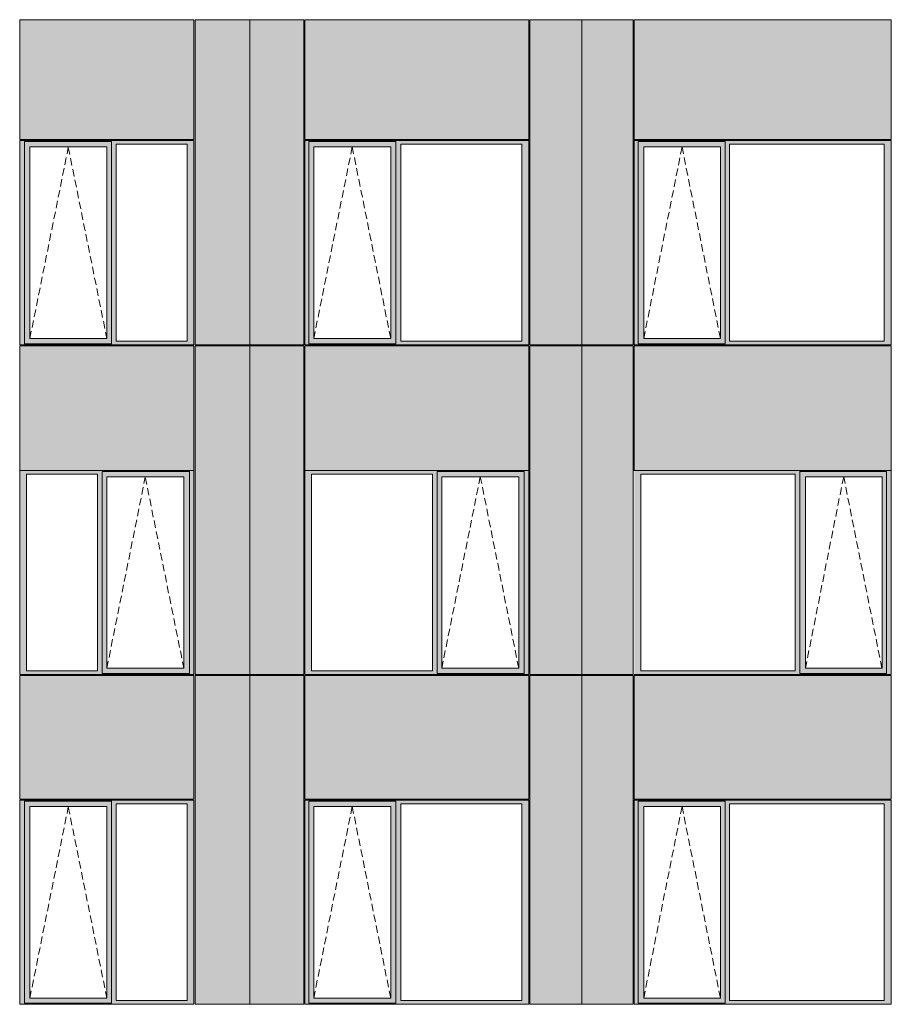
# Model space of a CAD drawing. Header units: millimetres. Extents: x -2957 to 755902, y -5565 to 302042.
# Tile 19 of 65: x 7897 to 16222, y 48748 to 58153. Entities that reach past the tile are written whole.
import ezdxf

# ---------------------------------------------------------------- set-up
doc = ezdxf.new("R2010")
doc.units = ezdxf.units.MM
doc.header["$MEASUREMENT"] = 0
doc.linetypes.add('OO_EOIAAY', pattern=[105.833361, 70.555568, -35.277793])
doc.layers.add('0_Ном._пера__1', color=7, linetype='Continuous', lineweight=0)
doc.layers.add('0_Ном._пера__120', color=7, linetype='Continuous', lineweight=0)
doc.layers.add('АР-Стены_внешние_.АР_Ном._пера__214', color=7, linetype='Continuous', lineweight=0, true_color=0xe2eaf1)

msp = doc.modelspace()

# ---------------------------------------------------------------- hatches: boundary and pattern name
at = {"layer": '0_Ном._пера__1', "linetype": 'Continuous', "lineweight": 0, "true_color": 0x000000}
for points in [[(9561.889, 56998.425), (9561.889, 56963.424), (9497.661, 56963.424), (8819.277, 56963.424), (8774.893, 56963.424), (8774.893, 56988.424), (7941.461, 56988.424), (7941.461, 56963.424), (7897.077, 56963.424), (7897.077, 56998.424)], [(10620.315, 56998.425), (10620.315, 56963.425), (10659.886, 56963.425), (10659.886, 56988.425), (11489.195, 56988.425), (11489.195, 56963.425), (11537.702, 56963.425), (12691.804, 56963.425), (12760.846, 56963.425), (12760.846, 56998.425)], [(16222.035, 56998.425), (13767.129, 56998.425), (13767.129, 56963.425), (13804.975, 56963.425), (13804.975, 56988.425), (14633.935, 56988.425), (14633.935, 56963.425), (14678.081, 56963.425), (16153.363, 56963.425), (16222.035, 56963.425)], [(7941.461, 55083.425), (7897.077, 55083.425), (7897.077, 56963.424), (7941.461, 56963.424)], [(8774.893, 56938.424), (8729.7, 56938.424), (7994.899, 56938.425), (7941.461, 56938.425), (7941.461, 56988.424), (8774.893, 56988.424)], [(7941.461, 56938.425), (7994.074, 56938.425), (7994.074, 55108.425), (7941.461, 55108.425)], [(8774.893, 56938.425), (8774.893, 55108.425), (8729.7, 55108.425), (8729.7, 56938.425)], [(8774.893, 56963.424), (8819.277, 56963.424), (8819.277, 55083.425), (8774.893, 55083.425)], [(9497.661, 56963.424), (9561.889, 56963.424), (9561.889, 55083.425), (9497.661, 55083.425)], [(10659.886, 56963.425), (10620.315, 56963.425), (10620.315, 55083.425), (10659.886, 55083.425)], [(11489.195, 56988.425), (10659.886, 56988.425), (10659.886, 56938.425), (10705.079, 56938.425), (11439.88, 56938.425), (11489.195, 56938.425)], [(10705.079, 56938.425), (10659.886, 56938.425), (10659.886, 55108.425), (10705.079, 55108.425)], [(11440.704, 56938.425), (11440.704, 55108.425), (11489.195, 55108.425), (11489.195, 56938.425)], [(11489.195, 56963.425), (11489.195, 55083.425), (11537.702, 55083.425), (11537.702, 56963.425)], [(12691.804, 56963.425), (12691.804, 55083.425), (12760.846, 55083.425), (12760.846, 56963.425)], [(13804.975, 56963.425), (13767.129, 56963.425), (13767.129, 55083.425), (13804.975, 55083.425)], [(13804.975, 56938.425), (13858.874, 56938.425), (14589.732, 56938.425), (14633.935, 56938.425), (14633.935, 56988.425), (13804.975, 56988.425)], [(13804.975, 56938.425), (13804.975, 55108.425), (13857.904, 55108.425), (13857.904, 56938.425)], [(14589.732, 55108.425), (14633.935, 55108.425), (14633.935, 56938.425), (14589.732, 56938.425)], [(14633.935, 55083.425), (14678.081, 55083.425), (14678.081, 56963.425), (14633.935, 56963.425)], [(16153.363, 55083.425), (16222.035, 55083.425), (16222.035, 56963.425), (16153.363, 56963.425)], [(9561.889, 55083.425), (9561.889, 55048.425), (7897.077, 55048.425), (7897.077, 55083.425), (7941.461, 55083.425), (7941.461, 55058.425), (8774.893, 55058.425), (8774.893, 55083.425), (8819.277, 55083.425), (9497.661, 55083.425)], [(8774.893, 55108.425), (8774.893, 55058.425), (7941.461, 55058.425), (7941.461, 55108.425), (7994.899, 55108.425), (8729.7, 55108.425)], [(10620.315, 55083.425), (10620.315, 55048.425), (12760.846, 55048.425), (12760.846, 55083.425), (12691.804, 55083.425), (11537.702, 55083.425), (11489.195, 55083.425), (11489.195, 55058.425), (10659.886, 55058.425), (10659.886, 55083.425)], [(10705.079, 55108.425), (10659.886, 55108.425), (10659.886, 55058.425), (11489.195, 55058.425), (11489.195, 55108.425), (11439.88, 55108.425)], [(13767.129, 55083.425), (13767.129, 55048.425), (16222.035, 55048.425), (16222.035, 55083.425), (16153.363, 55083.425), (14678.081, 55083.425), (14633.935, 55083.425), (14633.935, 55058.425), (13804.975, 55058.425), (13804.975, 55083.425)], [(13804.975, 55108.425), (13804.975, 55058.425), (14633.935, 55058.425), (14633.935, 55108.425), (14589.732, 55108.425), (13858.874, 55108.425)], [(7897.077, 53848.425), (7897.077, 53813.425), (7961.305, 53813.425), (8639.689, 53813.425), (8684.073, 53813.425), (8684.073, 53838.425), (9517.505, 53838.425), (9517.505, 53813.425), (9561.889, 53813.425), (9561.889, 53848.425)], [(7961.305, 53813.425), (7897.077, 53813.425), (7897.077, 51933.425), (7961.305, 51933.425)], [(8684.073, 53813.425), (8639.689, 53813.425), (8639.689, 51933.425), (8684.073, 51933.425)], [(8684.073, 53788.424), (8729.266, 53788.424), (9464.067, 53788.425), (9517.505, 53788.425), (9517.505, 53838.425), (8684.073, 53838.425)], [(9517.505, 51933.425), (9561.889, 51933.425), (9561.889, 53813.425), (9517.505, 53813.425)], [(10620.315, 53848.425), (10620.315, 53813.425), (10684.543, 53813.425), (11838.646, 53813.425), (11883.03, 53813.425), (11883.03, 53838.425), (12716.462, 53838.425), (12716.462, 53813.425), (12760.846, 53813.425), (12760.846, 53848.425)], [(10684.543, 53813.425), (10620.315, 53813.425), (10620.315, 51933.425), (10684.543, 51933.425)], [(11883.03, 53813.425), (11838.646, 53813.425), (11838.646, 51933.425), (11883.03, 51933.425)], [(11883.03, 53788.425), (11928.223, 53788.425), (12663.024, 53788.425), (12716.462, 53788.425), (12716.462, 53838.425), (11883.03, 53838.425)], [(12716.462, 51933.425), (12760.846, 51933.425), (12760.846, 53813.425), (12716.462, 53813.425)], [(13767.129, 53848.425), (13767.129, 53813.425), (13829.5, 53813.425), (15304.782, 53813.425), (15348.928, 53813.425), (15348.928, 53838.425), (16177.889, 53838.425), (16177.889, 53813.425), (16222.035, 53813.425), (16222.035, 53848.425)], [(13829.5, 53813.425), (13767.129, 53813.425), (13767.129, 51933.425), (13829.5, 51933.425)], [(15348.928, 53813.425), (15304.782, 53813.425), (15304.782, 51933.425), (15348.928, 51933.425)], [(15348.928, 53838.425), (15348.928, 53788.425), (15402.827, 53788.425), (16133.686, 53788.425), (16177.889, 53788.425), (16177.889, 53838.425)], [(16177.889, 51933.425), (16222.035, 51933.425), (16222.035, 53813.425), (16177.889, 53813.425)], [(8684.073, 53788.425), (8684.073, 51958.425), (8729.266, 51958.425), (8729.266, 53788.425)], [(9517.505, 53788.425), (9464.892, 53788.425), (9464.892, 51958.425), (9517.505, 51958.425)], [(11883.03, 53788.425), (11883.03, 51958.425), (11928.223, 51958.425), (11928.223, 53788.425)], [(12716.462, 53788.425), (12663.848, 53788.425), (12663.848, 51958.425), (12716.462, 51958.425)], [(15348.928, 51958.425), (15401.857, 51958.425), (15401.857, 53788.425), (15348.928, 53788.425)], [(16133.686, 53788.425), (16133.686, 51958.425), (16177.889, 51958.425), (16177.889, 53788.425)], [(7897.077, 51933.425), (7897.077, 51898.425), (9561.889, 51898.425), (9561.889, 51933.425), (9517.505, 51933.425), (9517.505, 51908.425), (8684.073, 51908.425), (8684.073, 51933.425), (8639.689, 51933.425), (7961.305, 51933.425)], [(8684.073, 51958.425), (8684.073, 51908.425), (9517.505, 51908.425), (9517.505, 51958.425), (9464.067, 51958.425), (8729.266, 51958.425)], [(10620.315, 51933.425), (10620.315, 51898.425), (12760.846, 51898.425), (12760.846, 51933.425), (12716.462, 51933.425), (12716.462, 51908.425), (11883.03, 51908.425), (11883.03, 51933.425), (11838.646, 51933.425), (10684.543, 51933.425)], [(11883.03, 51958.425), (11883.03, 51908.425), (12716.462, 51908.425), (12716.462, 51958.425), (12663.024, 51958.425), (11928.223, 51958.425)], [(13767.129, 51898.425), (16222.035, 51898.425), (16222.035, 51933.425), (16177.889, 51933.425), (16177.889, 51908.425), (15348.928, 51908.425), (15348.928, 51933.425), (15304.782, 51933.425), (13829.5, 51933.425), (13767.129, 51933.425)], [(15348.928, 51958.425), (15348.928, 51908.425), (16177.889, 51908.425), (16177.889, 51958.425), (16133.686, 51958.425), (15402.827, 51958.425)], [(9561.889, 50698.425), (9561.889, 50663.425), (9497.661, 50663.425), (8819.277, 50663.425), (8774.893, 50663.425), (8774.893, 50688.425), (7941.461, 50688.425), (7941.461, 50663.425), (7897.077, 50663.425), (7897.077, 50698.425)], [(10620.315, 50698.425), (10620.315, 50663.425), (10659.886, 50663.425), (10659.886, 50688.425), (11489.195, 50688.425), (11489.195, 50663.425), (11537.702, 50663.425), (12691.804, 50663.425), (12760.846, 50663.425), (12760.846, 50698.425)], [(16222.035, 50698.425), (13767.129, 50698.425), (13767.129, 50663.425), (13804.975, 50663.425), (13804.975, 50688.425), (14633.935, 50688.425), (14633.935, 50663.425), (14678.081, 50663.425), (16153.363, 50663.425), (16222.035, 50663.425)], [(7941.461, 48783.425), (7897.077, 48783.425), (7897.077, 50663.425), (7941.461, 50663.425)], [(8774.893, 50638.425), (8729.7, 50638.425), (7994.899, 50638.425), (7941.461, 50638.425), (7941.461, 50688.425), (8774.893, 50688.425)], [(7941.461, 50638.425), (7994.074, 50638.425), (7994.074, 48808.425), (7941.461, 48808.425)], [(8774.893, 50638.425), (8774.893, 48808.425), (8729.7, 48808.425), (8729.7, 50638.425)], [(8774.893, 50663.425), (8819.277, 50663.425), (8819.277, 48783.425), (8774.893, 48783.425)], [(9497.661, 50663.425), (9561.889, 50663.425), (9561.889, 48783.425), (9497.661, 48783.425)], [(10659.886, 50663.425), (10620.315, 50663.425), (10620.315, 48783.425), (10659.886, 48783.425)], [(11489.195, 50688.425), (10659.886, 50688.425), (10659.886, 50638.425), (10705.079, 50638.425), (11439.88, 50638.425), (11489.195, 50638.425)], [(10705.079, 50638.425), (10659.886, 50638.425), (10659.886, 48808.425), (10705.079, 48808.425)], [(11440.704, 50638.425), (11440.704, 48808.425), (11489.195, 48808.425), (11489.195, 50638.425)], [(11489.195, 50663.425), (11489.195, 48783.425), (11537.702, 48783.425), (11537.702, 50663.425)], [(12691.804, 50663.425), (12691.804, 48783.425), (12760.846, 48783.425), (12760.846, 50663.425)], [(13804.975, 50663.425), (13767.129, 50663.425), (13767.129, 48783.425), (13804.975, 48783.425)], [(13804.975, 50638.425), (13858.874, 50638.425), (14589.732, 50638.425), (14633.935, 50638.425), (14633.935, 50688.425), (13804.975, 50688.425)], [(13804.975, 50638.425), (13804.975, 48808.425), (13857.904, 48808.425), (13857.904, 50638.425)], [(14589.732, 48808.425), (14633.935, 48808.425), (14633.935, 50638.425), (14589.732, 50638.425)], [(14633.935, 48783.425), (14678.081, 48783.425), (14678.081, 50663.425), (14633.935, 50663.425)], [(16153.363, 48783.425), (16222.035, 48783.425), (16222.035, 50663.425), (16153.363, 50663.425)], [(9561.889, 48783.425), (9561.889, 48748.425), (7897.077, 48748.425), (7897.077, 48783.425), (7941.461, 48783.425), (7941.461, 48758.425), (8774.893, 48758.425), (8774.893, 48783.425), (8819.277, 48783.425), (9497.661, 48783.425)], [(8774.893, 48808.425), (8774.893, 48758.425), (7941.461, 48758.425), (7941.461, 48808.425), (7994.899, 48808.425), (8729.7, 48808.425)], [(10620.315, 48783.425), (10620.315, 48748.425), (12760.846, 48748.425), (12760.846, 48783.425), (12691.804, 48783.425), (11537.702, 48783.425), (11489.195, 48783.425), (11489.195, 48758.425), (10659.886, 48758.425), (10659.886, 48783.425)], [(10705.079, 48808.425), (10659.886, 48808.425), (10659.886, 48758.425), (11489.195, 48758.425), (11489.195, 48808.425), (11439.88, 48808.425)], [(13767.129, 48783.425), (13767.129, 48748.425), (16222.035, 48748.425), (16222.035, 48783.425), (16153.363, 48783.425), (14678.081, 48783.425), (14633.935, 48783.425), (14633.935, 48758.425), (13804.975, 48758.425), (13804.975, 48783.425)], [(13804.975, 48808.425), (13804.975, 48758.425), (14633.935, 48758.425), (14633.935, 48808.425), (14589.732, 48808.425), (13858.874, 48808.425)]]:
    msp.add_hatch(color=18, dxfattribs=at).paths.add_polyline_path(points)
at = {"layer": 'АР-Стены_внешние_.АР_Ном._пера__214', "linetype": 'Continuous', "lineweight": 0, "true_color": 0xe5e8eb}
for points in [[(7897.077, 58153.425), (7897.077, 57008.425), (9561.889, 57008.425), (9561.889, 58153.425)], [(10095.61, 55048.425), (10095.61, 58153.425), (9571.889, 58153.425), (9571.889, 55048.425)], [(10095.61, 55048.425), (10235.792, 55048.425), (10235.792, 58153.425), (10095.61, 58153.425)], [(10235.792, 55048.425), (10610.315, 55048.425), (10610.315, 58153.425), (10235.792, 58153.425)], [(10620.315, 58153.425), (10620.315, 57008.425), (12760.846, 57008.425), (12760.846, 58153.425)], [(12770.846, 58153.425), (12770.846, 55048.425), (13265.647, 55048.425), (13265.647, 58153.425)], [(13265.647, 58153.425), (13265.647, 55048.425), (13757.129, 55048.425), (13757.129, 58153.425)], [(13767.129, 58153.425), (13767.129, 57008.425), (16222.035, 57008.425), (16222.035, 58153.425)], [(7897.077, 55038.425), (7897.077, 53848.425), (9561.889, 53848.425), (9561.889, 55038.425)], [(10095.61, 51898.425), (10095.61, 55038.425), (9571.889, 55038.425), (9571.889, 51898.425)], [(10235.792, 51898.425), (10235.792, 55038.425), (10095.61, 55038.425), (10095.61, 51898.425)], [(10610.315, 51898.425), (10610.315, 55038.425), (10235.792, 55038.425), (10235.792, 51898.425)], [(12760.846, 55038.425), (10620.315, 55038.425), (10620.315, 53848.425), (12760.846, 53848.425)], [(12770.846, 55038.425), (12770.846, 51898.425), (13265.647, 51898.425), (13265.647, 55038.425)], [(13757.129, 51898.425), (13757.129, 55038.425), (13265.647, 55038.425), (13265.647, 51898.425)], [(13767.129, 55038.425), (13767.129, 53848.425), (16222.314, 53848.425), (16222.314, 55038.425)], [(7897.077, 51888.425), (7897.077, 50708.425), (9561.889, 50708.425), (9561.889, 51888.425)], [(10095.61, 48748.425), (10095.61, 51888.425), (9571.889, 51888.425), (9571.889, 48748.425)], [(10095.61, 48748.425), (10235.792, 48748.425), (10235.792, 51888.425), (10095.61, 51888.425)], [(10235.792, 48748.425), (10610.315, 48748.425), (10610.315, 51888.425), (10235.792, 51888.425)], [(10620.315, 51888.425), (10620.315, 50708.425), (12760.846, 50708.425), (12760.846, 51888.425)], [(12770.846, 51888.425), (12770.846, 48748.425), (13265.647, 48748.425), (13265.647, 51888.425)], [(13265.647, 48748.425), (13757.129, 48748.425), (13757.129, 51888.425), (13265.647, 51888.425)], [(13767.129, 51888.425), (13767.129, 50708.425), (16222.035, 50708.425), (16222.035, 51888.425)]]:
    msp.add_hatch(color=254, dxfattribs=at).paths.add_polyline_path(points)

# ---------------------------------------------------------------- linework, layer by layer
at = {"layer": '0_Ном._пера__1', "color": 7, "linetype": 'Continuous', "lineweight": 0}
for p, q in [((7897.077, 57008.425), (7897.077, 58153.425)), ((7897.077, 58153.425), (9561.889, 58153.425)), ((9561.889, 58153.425), (9561.889, 57008.425)), ((9571.889, 56998.425), (9571.889, 58153.425)), ((9571.889, 58153.425), (10610.315, 58153.425)), ((10095.61, 48748.425), (10095.61, 58153.425)), ((10610.315, 55048.425), (10610.315, 58153.425)), ((10620.315, 57008.425), (10620.315, 58153.425)), ((10620.315, 58153.425), (12760.846, 58153.425)), ((12760.846, 57008.425), (12760.846, 58153.425)), ((12770.846, 58153.425), (12770.846, 56998.425)), ((12770.846, 58153.425), (13757.129, 58153.425)), ((13265.647, 58153.425), (13265.647, 55038.425)), ((13757.129, 55048.425), (13757.129, 58153.425)), ((13767.129, 57008.425), (13767.129, 58153.425)), ((13767.129, 58153.425), (16222.035, 58153.425)), ((16222.035, 57008.425), (16222.035, 58153.425)), ((7897.077, 57008.425), (9561.889, 57008.425)), ((9556.725, 56998.424), (7897.077, 56998.424)), ((7897.077, 56998.424), (7897.077, 55083.425)), ((9561.889, 55048.425), (9561.889, 56998.425)), ((9571.889, 55048.425), (9571.889, 56998.425)), ((12760.846, 57008.425), (10620.315, 57008.425)), ((10620.315, 56998.425), (10620.315, 55048.425)), ((12760.846, 56998.425), (10620.315, 56998.425)), ((12760.846, 55083.425), (12760.846, 56998.425)), ((12770.846, 55048.425), (12770.846, 56998.425)), ((13767.129, 57008.425), (16222.035, 57008.425)), ((16222.035, 56998.425), (13767.129, 56998.425)), ((13767.129, 56998.425), (13767.129, 55048.425)), ((16222.035, 56963.425), (16222.035, 56998.425)), ((7941.461, 56988.424), (8774.893, 56988.424)), ((7941.461, 56963.424), (7941.461, 56988.424)), ((7941.461, 56963.424), (7941.461, 55083.425)), ((8728.875, 56938.425), (7994.074, 56938.425)), ((7994.074, 56938.425), (7994.074, 55108.425)), ((8728.875, 56938.425), (8729.7, 56938.425)), ((8729.7, 56938.425), (8729.7, 55108.425)), ((8774.893, 56988.424), (8774.893, 56963.424)), ((8774.893, 56963.424), (8774.893, 55083.425)), ((8819.277, 55083.425), (8819.277, 56963.424)), ((8819.277, 56963.424), (9497.661, 56963.424)), ((9497.661, 56963.424), (9497.661, 55083.425)), ((10659.886, 56988.425), (11489.195, 56988.425)), ((10659.886, 56963.425), (10659.886, 56988.425)), ((10659.886, 56963.425), (10659.886, 55083.425)), ((10705.079, 55108.425), (10705.079, 56938.425)), ((10705.079, 56938.425), (10705.903, 56938.425)), ((11440.704, 56938.425), (10705.903, 56938.425)), ((11440.704, 55108.425), (11440.704, 56938.425)), ((11489.195, 56938.425), (11489.195, 56988.425)), ((11489.195, 55108.425), (11489.195, 56938.425)), ((11537.702, 55083.425), (11537.702, 56963.425)), ((11537.702, 56963.425), (12691.804, 56963.425)), ((12691.804, 56963.425), (12691.804, 55083.425)), ((13804.975, 56988.425), (14633.935, 56988.425)), ((13804.975, 56963.425), (13804.975, 56988.425)), ((13804.975, 56963.425), (13804.975, 55058.425)), ((14588.763, 56938.425), (13857.904, 56938.425)), ((13857.904, 56938.425), (13857.904, 55108.425)), ((14588.763, 56938.425), (14589.732, 56938.425)), ((14589.732, 56938.425), (14589.732, 55108.425)), ((14633.935, 56988.425), (14633.935, 56963.425)), ((14633.935, 56963.425), (14633.935, 55083.425)), ((14678.081, 55083.425), (14678.081, 56963.425)), ((14678.081, 56963.425), (16153.363, 56963.425)), ((16153.363, 56963.425), (16153.363, 55083.425)), ((16222.035, 55083.425), (16222.035, 56963.425)), ((7897.077, 55083.425), (7897.077, 55048.425)), ((7897.077, 55048.425), (9561.889, 55048.425)), ((7897.077, 53848.425), (7897.077, 55038.325)), ((9561.889, 55038.325), (7897.077, 55038.325)), ((7941.461, 55083.425), (7941.461, 55058.425)), ((8774.893, 55058.425), (7941.461, 55058.425)), ((7994.074, 55108.425), (8728.875, 55108.425)), ((8729.7, 55108.425), (8728.875, 55108.425)), ((8774.893, 55083.425), (8774.893, 55058.425)), ((9497.661, 55083.425), (8819.277, 55083.425)), ((9561.889, 55038.325), (9561.889, 53848.425)), ((9571.889, 55048.425), (10610.315, 55048.425)), ((9571.889, 53838.425), (9571.889, 55038.425)), ((9571.889, 51898.425), (9571.889, 55038.425)), ((10610.315, 55038.425), (9571.889, 55038.425)), ((10610.315, 51898.425), (10610.315, 55038.425)), ((10620.315, 55048.425), (12760.846, 55048.425)), ((10620.315, 53848.425), (10620.315, 55038.425)), ((10620.315, 55038.425), (12760.846, 55038.425)), ((10659.886, 55083.425), (10659.886, 55058.425)), ((11489.195, 55058.425), (10659.886, 55058.425)), ((10705.903, 55108.425), (10705.079, 55108.425)), ((10705.903, 55108.425), (11440.704, 55108.425)), ((11489.195, 55058.425), (11489.195, 55108.425)), ((12691.804, 55083.425), (11537.702, 55083.425)), ((12760.846, 55048.425), (12760.846, 55083.425)), ((12760.846, 55038.425), (12760.846, 53848.425)), ((12770.846, 55048.425), (13757.129, 55048.425)), ((12770.846, 53828.424), (12770.846, 55038.425)), ((13757.129, 55038.425), (12770.846, 55038.425)), ((13265.647, 55038.425), (13265.647, 48748.425)), ((13757.129, 51898.425), (13757.129, 55038.425)), ((13767.129, 55048.425), (16222.035, 55048.425)), ((13767.129, 53848.425), (13767.129, 55038.425)), ((13767.129, 55038.425), (16222.314, 55038.425)), ((14633.935, 55058.425), (13804.975, 55058.425)), ((13857.904, 55108.425), (14588.763, 55108.425)), ((14589.732, 55108.425), (14588.763, 55108.425)), ((14633.935, 55083.425), (14633.935, 55058.425)), ((16153.363, 55083.425), (14678.081, 55083.425)), ((16222.035, 55048.425), (16222.035, 55083.425)), ((16222.035, 53848.425), (16222.035, 55038.425)), ((7897.077, 51898.425), (7897.077, 53848.425)), ((7897.077, 53848.425), (9561.889, 53848.425)), ((7902.241, 53848.425), (9552.022, 53848.425)), ((7961.305, 53813.425), (7961.305, 51933.425)), ((8639.689, 53813.425), (7961.305, 53813.425)), ((8639.689, 51933.425), (8639.689, 53813.425)), ((9517.505, 53838.425), (8684.073, 53838.425)), ((8684.073, 53838.425), (8684.073, 53813.425)), ((8684.073, 53813.425), (8684.073, 51933.425)), ((9517.505, 53813.425), (9517.505, 53838.425)), ((9517.505, 53813.425), (9517.505, 51933.425)), ((9561.889, 53848.425), (9561.889, 51933.425)), ((9571.889, 51898.425), (9571.889, 53828.424)), ((10620.315, 51898.425), (10620.315, 53848.425)), ((10620.315, 53848.425), (12760.846, 53848.425)), ((10625.48, 53848.425), (12750.978, 53848.425)), ((10684.543, 53813.425), (10684.543, 51933.425)), ((11838.646, 53813.425), (10684.543, 53813.425)), ((11838.646, 51933.425), (11838.646, 53813.425)), ((12716.462, 53838.425), (11883.03, 53838.425)), ((11883.03, 53838.425), (11883.03, 53813.425)), ((11883.03, 53813.425), (11883.03, 51933.425)), ((12716.462, 53813.425), (12716.462, 53838.425)), ((12716.462, 53813.425), (12716.462, 51933.425)), ((12760.846, 53848.425), (12760.846, 51933.425)), ((12770.846, 53828.424), (12770.846, 51898.425)), ((13767.129, 53848.425), (16222.035, 53848.425)), ((13767.129, 53848.425), (16222.314, 53848.425)), ((13829.5, 53813.425), (13829.5, 51933.425)), ((15304.782, 53813.425), (13829.5, 53813.425)), ((15304.782, 51933.425), (15304.782, 53813.425)), ((16177.889, 53838.425), (15348.928, 53838.425)), ((15348.928, 53838.425), (15348.928, 53813.425)), ((15348.928, 53813.425), (15348.928, 51933.425)), ((16177.889, 53813.425), (16177.889, 53838.425)), ((16177.889, 53813.425), (16177.889, 51933.425)), ((16222.035, 53848.425), (16222.035, 53813.425)), ((16222.035, 53813.425), (16222.035, 51933.425)), ((8729.266, 53788.425), (8729.266, 51958.425)), ((8730.091, 53788.425), (8729.266, 53788.425)), ((8730.091, 53788.425), (9464.892, 53788.425)), ((9464.892, 53788.425), (9464.892, 51958.425)), ((11928.223, 53788.425), (11928.223, 51958.425)), ((11929.047, 53788.425), (11928.223, 53788.425)), ((11929.047, 53788.425), (12663.848, 53788.425)), ((12663.848, 53788.425), (12663.848, 51958.425)), ((15401.857, 51958.425), (15401.857, 53788.425)), ((15401.857, 53788.425), (16132.716, 53788.425)), ((16133.686, 53788.425), (16132.716, 53788.425)), ((16133.686, 51958.425), (16133.686, 53788.425)), ((7961.305, 51933.425), (8639.689, 51933.425)), ((8684.073, 51933.425), (8684.073, 51908.425)), ((8729.266, 51958.425), (8730.091, 51958.425)), ((9464.892, 51958.425), (8730.091, 51958.425)), ((9517.505, 51933.425), (9517.505, 51908.425)), ((9561.889, 51933.425), (9561.889, 51898.425)), ((10684.543, 51933.425), (11838.646, 51933.425)), ((11883.03, 51933.425), (11883.03, 51908.425)), ((11928.223, 51958.425), (11929.047, 51958.425)), ((12663.848, 51958.425), (11929.047, 51958.425)), ((12716.462, 51933.425), (12716.462, 51908.425)), ((12760.846, 51933.425), (12760.846, 51898.425)), ((13829.5, 51933.425), (15304.782, 51933.425)), ((15348.928, 51933.425), (15348.928, 51908.425)), ((16132.716, 51958.425), (15401.857, 51958.425)), ((16132.716, 51958.425), (16133.686, 51958.425)), ((16177.889, 51933.425), (16177.889, 51908.425)), ((16222.035, 51933.425), (16222.035, 51898.425)), ((9561.889, 51898.425), (7897.077, 51898.425)), ((7897.077, 50708.425), (7897.077, 51888.425)), ((7897.077, 51888.425), (9561.889, 51888.425)), ((8684.073, 51908.425), (9517.505, 51908.425)), ((9561.889, 51888.425), (9561.889, 50708.425)), ((10610.315, 51898.425), (9571.889, 51898.425)), ((9571.889, 50698.425), (9571.889, 51888.425)), ((10610.315, 51888.425), (9571.889, 51888.425)), ((9571.889, 48748.425), (9571.889, 51888.425)), ((10610.315, 48748.425), (10610.315, 51888.425)), ((12760.846, 51898.425), (10620.315, 51898.425)), ((10620.315, 50708.425), (10620.315, 51888.425)), ((10620.315, 50708.425), (10620.315, 51888.425)), ((10620.315, 51888.425), (12760.846, 51888.425)), ((11883.03, 51908.425), (12716.462, 51908.425)), ((12760.846, 51888.425), (12760.846, 50708.425)), ((13757.129, 51898.425), (12770.846, 51898.425)), ((12770.846, 51888.425), (12770.846, 48748.425)), ((12770.846, 51888.425), (13757.129, 51888.425)), ((13757.129, 48748.425), (13757.129, 51888.425)), ((16222.035, 51898.425), (13767.129, 51898.425)), ((13767.129, 50708.425), (13767.129, 51888.425)), ((16222.035, 51888.425), (13767.129, 51888.425)), ((15348.928, 51908.425), (16177.889, 51908.425)), ((16222.035, 50708.425), (16222.035, 51888.425)), ((7897.077, 50708.425), (9561.889, 50708.425)), ((9556.725, 50698.425), (7897.077, 50698.425)), ((7897.077, 50698.425), (7897.077, 48783.425)), ((9561.889, 48748.425), (9561.889, 50698.425)), ((10620.315, 50708.425), (12760.846, 50708.425)), ((10620.315, 50698.425), (10620.315, 48748.425)), ((12760.846, 50698.425), (10620.315, 50698.425)), ((12760.846, 48783.425), (12760.846, 50698.425)), ((13767.129, 50708.425), (16222.035, 50708.425)), ((16222.035, 50698.425), (13767.129, 50698.425)), ((13767.129, 50698.425), (13767.129, 48748.425)), ((16222.035, 50663.425), (16222.035, 50698.425)), ((7941.461, 50688.425), (8774.893, 50688.425)), ((7941.461, 50663.425), (7941.461, 50688.425)), ((7941.461, 50663.425), (7941.461, 48783.425)), ((8728.875, 50638.425), (7994.074, 50638.425)), ((7994.074, 50638.425), (7994.074, 48808.425)), ((8728.875, 50638.425), (8729.7, 50638.425)), ((8729.7, 50638.425), (8729.7, 48808.425)), ((8774.893, 50688.425), (8774.893, 50663.425)), ((8774.893, 50663.425), (8774.893, 48783.425)), ((8819.277, 48783.425), (8819.277, 50663.425)), ((8819.277, 50663.425), (9497.661, 50663.425)), ((9497.661, 50663.425), (9497.661, 48783.425)), ((10659.886, 50688.425), (11489.195, 50688.425)), ((10659.886, 50663.425), (10659.886, 50688.425)), ((10659.886, 50663.425), (10659.886, 48783.425)), ((10705.079, 48808.425), (10705.079, 50638.425)), ((10705.079, 50638.425), (10705.903, 50638.425)), ((11440.704, 50638.425), (10705.903, 50638.425)), ((11440.704, 48808.425), (11440.704, 50638.425)), ((11489.195, 50638.425), (11489.195, 50688.425)), ((11489.195, 48808.425), (11489.195, 50638.425)), ((11537.702, 48783.425), (11537.702, 50663.425)), ((11537.702, 50663.425), (12691.804, 50663.425)), ((12691.804, 50663.425), (12691.804, 48783.425)), ((13804.975, 50688.425), (14633.935, 50688.425)), ((13804.975, 50663.425), (13804.975, 50688.425)), ((13804.975, 50663.425), (13804.975, 48758.425)), ((14588.763, 50638.425), (13857.904, 50638.425)), ((13857.904, 50638.425), (13857.904, 48808.425)), ((14588.763, 50638.425), (14589.732, 50638.425)), ((14589.732, 50638.425), (14589.732, 48808.425)), ((14633.935, 50688.425), (14633.935, 50663.425)), ((14633.935, 50663.425), (14633.935, 48783.425)), ((14678.081, 48783.425), (14678.081, 50663.425)), ((14678.081, 50663.425), (16153.363, 50663.425)), ((16153.363, 50663.425), (16153.363, 48783.425)), ((16222.035, 48783.425), (16222.035, 50663.425)), ((7897.077, 48783.425), (7897.077, 48748.425)), ((7897.077, 48748.425), (9561.889, 48748.425)), ((7941.461, 48783.425), (7941.461, 48758.425)), ((8774.893, 48758.425), (7941.461, 48758.425)), ((7994.074, 48808.425), (8728.875, 48808.425)), ((8729.7, 48808.425), (8728.875, 48808.425)), ((8774.893, 48783.425), (8774.893, 48758.425)), ((9497.661, 48783.425), (8819.277, 48783.425)), ((10610.315, 48748.425), (9571.889, 48748.425)), ((9571.889, 48748.425), (10610.315, 48748.425)), ((10620.315, 48748.425), (12760.846, 48748.425)), ((10659.886, 48783.425), (10659.886, 48758.425)), ((11489.195, 48758.425), (10659.886, 48758.425)), ((10705.903, 48808.425), (10705.079, 48808.425)), ((10705.903, 48808.425), (11440.704, 48808.425)), ((11489.195, 48758.425), (11489.195, 48808.425)), ((12691.804, 48783.425), (11537.702, 48783.425)), ((12760.846, 48748.425), (12760.846, 48783.425)), ((12770.846, 48748.425), (13757.129, 48748.425)), ((12770.846, 48748.425), (13757.129, 48748.425)), ((13767.129, 48748.425), (16222.035, 48748.425)), ((14633.935, 48758.425), (13804.975, 48758.425)), ((13857.904, 48808.425), (14588.763, 48808.425)), ((14589.732, 48808.425), (14588.763, 48808.425)), ((14633.935, 48783.425), (14633.935, 48758.425)), ((16153.363, 48783.425), (14678.081, 48783.425)), ((16222.035, 48748.425), (16222.035, 48783.425))]:
    msp.add_line(p, q, dxfattribs=at)
at = {"layer": '0_Ном._пера__120', "color": 7, "linetype": 'OO_EOIAAY', "lineweight": 0}
for p, q in [((7994.074, 55108.425), (8361.475, 56933.425)), ((8361.475, 56933.425), (8729.7, 55108.425)), ((11073.304, 56938.425), (10705.903, 55108.425)), ((11440.704, 55108.425), (11073.304, 56938.425)), ((14223.332, 56938.425), (13857.904, 55108.425)), ((14589.732, 55108.425), (14223.332, 56938.425)), ((8729.266, 51958.425), (9096.667, 53783.425)), ((9096.667, 53783.425), (9464.892, 51958.425)), ((12296.448, 53788.425), (11928.223, 51958.425)), ((12663.848, 51958.425), (12296.448, 53788.425)), ((15767.287, 53788.425), (15401.857, 51958.425)), ((16132.716, 51958.425), (15767.287, 53788.425)), ((7994.074, 48808.425), (8361.475, 50633.425)), ((8361.475, 50633.425), (8729.7, 48808.425)), ((11073.304, 50638.425), (10705.903, 48808.425)), ((11440.704, 48808.425), (11073.304, 50638.425)), ((14223.332, 50638.425), (13857.904, 48808.425)), ((14589.732, 48808.425), (14223.332, 50638.425))]:
    msp.add_line(p, q, dxfattribs=at)

doc.saveas('drawing.dxf')
